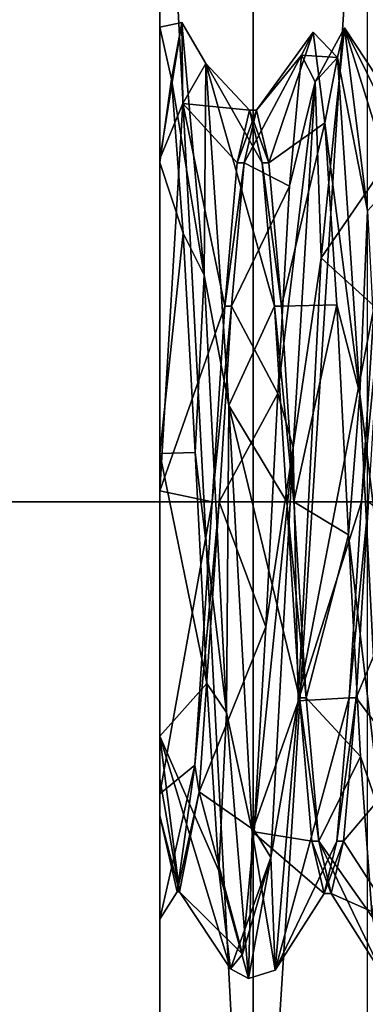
# Model space of a CAD drawing. Header units: millimetres. Extents: x -98 to 58, y -78 to 78.
# Tile 64 of 106: x 3.75 to 5.6, y -2.69 to 2.59. Entities that reach past the tile are written whole.
import ezdxf

# ---------------------------------------------------------------- set-up
doc = ezdxf.new("R2010")
doc.units = ezdxf.units.MM
doc.header["$LTSCALE"] = 52.148148
for name, color, linetype in [('1154', 7, 'CONTINUOUS'), ('1159', 7, 'CONTINUOUS'), ('774', 7, 'CONTINUOUS'), ('777', 7, 'CONTINUOUS'), ('778', 7, 'CONTINUOUS'), ('793', 7, 'CONTINUOUS'), ('796', 7, 'CONTINUOUS'), ('800', 7, 'CONTINUOUS'), ('801', 7, 'CONTINUOUS'), ('802', 7, 'CONTINUOUS'), ('804', 7, 'CONTINUOUS'), ('809', 7, 'CONTINUOUS')]:
    doc.layers.add(name, color=color, linetype=linetype)

msp = doc.modelspace()

# ---------------------------------------------------------------- linework, layer by layer
at = {"layer": '1154', "linetype": 'CONTINUOUS'}
for points in [[(5.5816, 0, 73.4), (5.6184, 0, 73.4), (5.685, 1.05, 73.6814), (5.5816, 0, 73.4)], [(5.5816, 0, 73.4), (5.685, 1.05, 73.6814), (5.6483, 1.05, 73.6813), (5.5816, 0, 73.4)]]:
    msp.add_3dface(points, dxfattribs=at)
at = {"layer": '1159', "linetype": 'CONTINUOUS'}
for points in [[(4.8184, 0, 73.4), (4.7816, 0, 73.4), (4.6878, -1.4116, 73.9452), (4.8184, 0, 73.4)], [(4.7122, -1.5546, 74.0882), (4.8184, 0, 73.4), (4.6878, -1.4116, 73.9452), (4.7122, -1.5546, 74.0882)], [(4.5, -1.4849, 76.9849), (4.5, -1.2559, 77.183), (4.6061, -2.0903, 75.7017), (4.5, -1.4849, 76.9849)], [(4.7122, -1.5546, 74.0882), (4.6878, -1.4116, 73.9452), (4.5939, -2.0903, 75.2983), (4.7122, -1.5546, 74.0882)], [(4.5, -1.683, 76.7559), (4.5, -1.4849, 76.9849), (4.6061, -2.0903, 75.7017), (4.5, -1.683, 76.7559)], [(4.6061, -2.0903, 75.7017), (4.7122, -1.5546, 74.0882), (4.5939, -2.0903, 75.2983), (4.6061, -2.0903, 75.7017)], [(4.5, -1.683, 76.7559), (4.6061, -2.0903, 75.7017), (4.5939, -2.0903, 75.2983), (4.5, -1.683, 76.7559)]]:
    msp.add_3dface(points, dxfattribs=at)
at = {"layer": '774', "linetype": 'CONTINUOUS'}
for points in [[(5, 5, 70.5), (5.6119, 4.6104, 70.5), (5, -5, 70.5), (5, 5, 70.5)], [(5.6119, 4.6104, 70.5), (5.6119, -4.6104, 70.5), (5, -5, 70.5), (5.6119, 4.6104, 70.5)]]:
    msp.add_3dface(points, dxfattribs=at)
at = {"layer": '777', "linetype": 'CONTINUOUS'}
for points in [[(-4.5, 4.5, 83.5), (4.5, 4.5, 83.5), (4.5, -4.5, 83.5), (-4.5, 4.5, 83.5)], [(-4.5, -4.5, 83.5), (-4.5, 4.5, 83.5), (4.5, -4.5, 83.5), (-4.5, -4.5, 83.5)]]:
    msp.add_3dface(points, dxfattribs=at)
at = {"layer": '778', "linetype": 'CONTINUOUS'}
for points in [[(4.5, -4.5, 83.5), (4.5, 4.5, 83.5), (4.5, 1.8196, 77.0651), (4.5, -4.5, 83.5)], [(4.5, 4.5, 83.5), (4.5, 4.5, 71), (4.5, 2.5461, 75.4398), (4.5, 4.5, 83.5)], [(4.5, 4.5, 83.5), (4.5, 2.5461, 75.4398), (4.5, 1.8196, 77.0651), (4.5, 4.5, 83.5)], [(4.5, 4.5, 71), (4.5, -4.5, 71), (4.5, 0.0602, 72.9539), (4.5, 4.5, 71)], [(4.5, 2.5461, 75.4398), (4.5, 4.5, 71), (4.5, 1.8385, 73.6615), (4.5, 2.5461, 75.4398)], [(4.5, 1.8385, 73.6615), (4.5, 4.5, 71), (4.5, 0.0602, 72.9539), (4.5, 1.8385, 73.6615)], [(4.5, 0.2597, 77.7362), (4.5, -4.5, 83.5), (4.5, 1.8196, 77.0651), (4.5, 0.2597, 77.7362)], [(4.5, -1.2559, 77.183), (4.5, -4.5, 83.5), (4.5, 0.2597, 77.7362), (4.5, -1.2559, 77.183)], [(4.5, 0.0602, 72.9539), (4.5, -4.5, 71), (4.5, -1.5651, 73.6804), (4.5, 0.0602, 72.9539)], [(4.5, -1.4849, 76.9849), (4.5, -4.5, 83.5), (4.5, -1.2559, 77.183), (4.5, -1.4849, 76.9849)], [(4.5, -1.683, 76.7559), (4.5, -4.5, 83.5), (4.5, -1.4849, 76.9849), (4.5, -1.683, 76.7559)], [(4.5, -1.5651, 73.6804), (4.5, -4.5, 71), (4.5, -2.2362, 75.2403), (4.5, -1.5651, 73.6804)], [(4.5, -2.2362, 75.2403), (4.5, -4.5, 83.5), (4.5, -1.683, 76.7559), (4.5, -2.2362, 75.2403)], [(4.5, -4.5, 71), (4.5, -4.5, 83.5), (4.5, -2.2362, 75.2403), (4.5, -4.5, 71)]]:
    msp.add_3dface(points, dxfattribs=at)
at = {"layer": '793', "linetype": 'CONTINUOUS'}
for points in [[(4.9816, 2.1, 75.5), (4.915, 1.8186, 74.45), (5.0184, 2.1, 75.5), (4.9816, 2.1, 75.5)], [(5.0184, 2.1, 75.5), (4.915, 1.8186, 74.45), (4.9517, 1.8186, 74.45), (5.0184, 2.1, 75.5)], [(5.0483, 1.8186, 76.55), (4.9816, 2.1, 75.5), (5.085, 1.8187, 76.55), (5.0483, 1.8186, 76.55)], [(5.085, 1.8187, 76.55), (4.9816, 2.1, 75.5), (5.0184, 2.1, 75.5), (5.085, 1.8187, 76.55)], [(4.915, 1.8186, 74.45), (4.8483, 1.05, 73.6814), (4.9517, 1.8186, 74.45), (4.915, 1.8186, 74.45)], [(4.9517, 1.8186, 74.45), (4.8483, 1.05, 73.6814), (4.885, 1.05, 73.6813), (4.9517, 1.8186, 74.45)], [(5.1517, 1.05, 77.3186), (5.0483, 1.8186, 76.55), (5.085, 1.8187, 76.55), (5.1517, 1.05, 77.3186)], [(5.115, 1.05, 77.3187), (5.0483, 1.8186, 76.55), (5.1517, 1.05, 77.3186), (5.115, 1.05, 77.3187)], [(4.7816, 0, 73.4), (4.8184, 0, 73.4), (4.885, 1.05, 73.6813), (4.7816, 0, 73.4)], [(4.8483, 1.05, 73.6814), (4.7816, 0, 73.4), (4.885, 1.05, 73.6813), (4.8483, 1.05, 73.6814)], [(5.1816, 0, 77.6), (5.115, 1.05, 77.3187), (5.2184, 0, 77.6), (5.1816, 0, 77.6)], [(5.2184, 0, 77.6), (5.115, 1.05, 77.3187), (5.1517, 1.05, 77.3186), (5.2184, 0, 77.6)]]:
    msp.add_3dface(points, dxfattribs=at)
at = {"layer": '796', "linetype": 'CONTINUOUS'}
for points in [[(5.1816, 0, 77.6), (5.2184, 0, 77.6), (5.285, -1.05, 77.3187), (5.1816, 0, 77.6)], [(5.2483, -1.05, 77.3186), (5.1816, 0, 77.6), (5.285, -1.05, 77.3187), (5.2483, -1.05, 77.3186)], [(5.5816, 0, 73.4), (5.515, -1.05, 73.6813), (5.6184, 0, 73.4), (5.5816, 0, 73.4)], [(5.6184, 0, 73.4), (5.515, -1.05, 73.6813), (5.5517, -1.05, 73.6814), (5.6184, 0, 73.4)], [(5.315, -1.8187, 76.55), (5.2483, -1.05, 77.3186), (5.3517, -1.8186, 76.5501), (5.315, -1.8187, 76.55)], [(5.3517, -1.8186, 76.5501), (5.2483, -1.05, 77.3186), (5.285, -1.05, 77.3187), (5.3517, -1.8186, 76.5501)], [(5.515, -1.05, 73.6813), (5.4483, -1.8186, 74.45), (5.5517, -1.05, 73.6814), (5.515, -1.05, 73.6813)], [(5.5517, -1.05, 73.6814), (5.4483, -1.8186, 74.45), (5.485, -1.8187, 74.45), (5.5517, -1.05, 73.6814)], [(5.4184, -2.1, 75.5001), (5.315, -1.8187, 76.55), (5.3517, -1.8186, 76.5501), (5.4184, -2.1, 75.5001)], [(5.3816, -2.1, 75.5), (5.315, -1.8187, 76.55), (5.4184, -2.1, 75.5001), (5.3816, -2.1, 75.5)], [(5.4483, -1.8186, 74.45), (5.3816, -2.1, 75.5), (5.485, -1.8187, 74.45), (5.4483, -1.8186, 74.45)], [(5.485, -1.8187, 74.45), (5.3816, -2.1, 75.5), (5.4184, -2.1, 75.5001), (5.485, -1.8187, 74.45)]]:
    msp.add_3dface(points, dxfattribs=at)
at = {"layer": '800', "linetype": 'CONTINUOUS'}
for points in [[(4.5, 1.8196, 77.0651), (4.5, 2.5461, 75.4398), (4.5632, 2.2671, 76.6603), (4.5, 1.8196, 77.0651)], [(5.085, 1.8187, 76.55), (5.0184, 2.1, 75.5), (5.3221, 2.5183, 75.8801), (5.085, 1.8187, 76.55)], [(5.3221, 2.5183, 75.8801), (5.0184, 2.1, 75.5), (5.2588, 2.3951, 74.6342), (5.3221, 2.5183, 75.8801)], [(5.3853, 2.0329, 77.0341), (5.085, 1.8187, 76.55), (5.3221, 2.5183, 75.8801), (5.3853, 2.0329, 77.0341)], [(5.0184, 2.1, 75.5), (4.9517, 1.8186, 74.45), (5.2588, 2.3951, 74.6342), (5.0184, 2.1, 75.5)], [(5.2588, 2.3951, 74.6342), (4.9517, 1.8186, 74.45), (5.1956, 1.6932, 73.5976), (5.2588, 2.3951, 74.6342)], [(4.6265, 1.4404, 77.6004), (4.5, 1.8196, 77.0651), (4.5632, 2.2671, 76.6603), (4.6265, 1.4404, 77.6004)], [(5.1517, 1.05, 77.3186), (5.085, 1.8187, 76.55), (5.3853, 2.0329, 77.0341), (5.1517, 1.05, 77.3186)], [(5.4486, 1.0563, 77.8174), (5.1517, 1.05, 77.3186), (5.3853, 2.0329, 77.0341), (5.4486, 1.0563, 77.8174)], [(4.5, 0.2597, 77.7362), (4.5, 1.8196, 77.0651), (4.6265, 1.4404, 77.6004), (4.5, 0.2597, 77.7362)], [(4.9517, 1.8186, 74.45), (4.885, 1.05, 73.6813), (5.1956, 1.6932, 73.5976), (4.9517, 1.8186, 74.45)], [(5.1956, 1.6932, 73.5976), (4.885, 1.05, 73.6813), (5.1324, 0.5821, 73.0206), (5.1956, 1.6932, 73.5976)], [(4.6897, 0.2655, 78.0329), (4.5, 0.2597, 77.7362), (4.6265, 1.4404, 77.6004), (4.6897, 0.2655, 78.0329)], [(5.2184, 0, 77.6), (5.1517, 1.05, 77.3186), (5.4486, 1.0563, 77.8174), (5.2184, 0, 77.6)], [(5.5118, -0.1756, 78.0407), (5.2184, 0, 77.6), (5.4486, 1.0563, 77.8174), (5.5118, -0.1756, 78.0407)], [(4.885, 1.05, 73.6813), (4.8184, 0, 73.4), (5.1324, 0.5821, 73.0206), (4.885, 1.05, 73.6813)], [(5.1324, 0.5821, 73.0206), (4.8184, 0, 73.4), (5.0691, -0.6696, 73.0428), (5.1324, 0.5821, 73.0206)], [(4.7529, -0.9735, 77.8534), (4.5, 0.2597, 77.7362), (4.6897, 0.2655, 78.0329), (4.7529, -0.9735, 77.8534)], [(4.5, -1.2559, 77.183), (4.5, 0.2597, 77.7362), (4.7529, -0.9735, 77.8534), (4.5, -1.2559, 77.183)], [(4.8184, 0, 73.4), (4.7122, -1.5546, 74.0882), (5.0691, -0.6696, 73.0428), (4.8184, 0, 73.4)], [(5.285, -1.05, 77.3187), (5.2184, 0, 77.6), (5.5118, -0.1756, 78.0407), (5.285, -1.05, 77.3187)], [(5.6184, 0, 73.4), (5.5517, -1.05, 73.6814), (5.8912, -0.2356, 72.9641), (5.6184, 0, 73.4)], [(5.575, -1.365, 77.6501), (5.285, -1.05, 77.3187), (5.5118, -0.1756, 78.0407), (5.575, -1.365, 77.6501)], [(5.8912, -0.2356, 72.9641), (5.5517, -1.05, 73.6814), (5.828, -1.4154, 73.3828), (5.8912, -0.2356, 72.9641)], [(5.0691, -0.6696, 73.0428), (4.7122, -1.5546, 74.0882), (5.0059, -1.7596, 73.6588), (5.0691, -0.6696, 73.0428)], [(4.8162, -1.9772, 77.1052), (4.5, -1.2559, 77.183), (4.7529, -0.9735, 77.8534), (4.8162, -1.9772, 77.1052)], [(5.3517, -1.8186, 76.5501), (5.285, -1.05, 77.3187), (5.575, -1.365, 77.6501), (5.3517, -1.8186, 76.5501)], [(5.5517, -1.05, 73.6814), (5.485, -1.8187, 74.45), (5.828, -1.4154, 73.3828), (5.5517, -1.05, 73.6814)], [(4.6061, -2.0903, 75.7017), (4.5, -1.2559, 77.183), (4.8794, -2.5032, 75.9691), (4.6061, -2.0903, 75.7017)], [(4.8794, -2.5032, 75.9691), (4.5, -1.2559, 77.183), (4.8162, -1.9772, 77.1052), (4.8794, -2.5032, 75.9691)], [(5.6383, -2.2246, 76.7399), (5.3517, -1.8186, 76.5501), (5.575, -1.365, 77.6501), (5.6383, -2.2246, 76.7399)], [(5.828, -1.4154, 73.3828), (5.485, -1.8187, 74.45), (5.7647, -2.2533, 74.313), (5.828, -1.4154, 73.3828)], [(4.7122, -1.5546, 74.0882), (4.6061, -2.0903, 75.7017), (4.9427, -2.4243, 74.7197), (4.7122, -1.5546, 74.0882)], [(5.0059, -1.7596, 73.6588), (4.7122, -1.5546, 74.0882), (4.9427, -2.4243, 74.7197), (5.0059, -1.7596, 73.6588)], [(5.4184, -2.1, 75.5001), (5.3517, -1.8186, 76.5501), (5.7015, -2.5466, 75.5301), (5.4184, -2.1, 75.5001)], [(5.7015, -2.5466, 75.5301), (5.3517, -1.8186, 76.5501), (5.6383, -2.2246, 76.7399), (5.7015, -2.5466, 75.5301)], [(5.485, -1.8187, 74.45), (5.4184, -2.1, 75.5001), (5.7647, -2.2533, 74.313), (5.485, -1.8187, 74.45)], [(4.9427, -2.4243, 74.7197), (4.6061, -2.0903, 75.7017), (4.8794, -2.5032, 75.9691), (4.9427, -2.4243, 74.7197)], [(5.7647, -2.2533, 74.313), (5.4184, -2.1, 75.5001), (5.7015, -2.5466, 75.5301), (5.7647, -2.2533, 74.313)]]:
    msp.add_3dface(points, dxfattribs=at)
at = {"layer": '801', "linetype": 'CONTINUOUS'}
for points in [[(4.5, 2.5461, 75.4398), (4.5, 1.8385, 73.6615), (4.619, 2.571, 75.8875), (4.5, 2.5461, 75.4398)], [(4.5632, 2.2671, 76.6603), (4.5, 2.5461, 75.4398), (4.619, 2.571, 75.8875), (4.5632, 2.2671, 76.6603)], [(4.619, 2.571, 75.8875), (4.5, 1.8385, 73.6615), (4.6237, 2.136, 74.1131), (4.619, 2.571, 75.8875)], [(4.5632, 2.2671, 76.6603), (4.619, 2.571, 75.8875), (4.7381, 1.2149, 77.7987), (4.5632, 2.2671, 76.6603)], [(4.7381, 1.2149, 77.7987), (4.619, 2.571, 75.8875), (4.7473, 2.3503, 76.4809), (4.7381, 1.2149, 77.7987)], [(4.7473, 2.3503, 76.4809), (4.619, 2.571, 75.8875), (4.6237, 2.136, 74.1131), (4.7473, 2.3503, 76.4809)], [(5.4524, 2.3831, 76.5397), (5.3333, 2.2517, 74.2), (5.4893, 2.5422, 75.3469), (5.4524, 2.3831, 76.5397)], [(5.4893, 2.5422, 75.3469), (5.3333, 2.2517, 74.2), (5.3657, 1.308, 73.3148), (5.4893, 2.5422, 75.3469)], [(5.613, 1.5609, 77.5124), (5.4524, 2.3831, 76.5397), (5.4893, 2.5422, 75.3469), (5.613, 1.5609, 77.5124)], [(5.3221, 2.5183, 75.8801), (5.2588, 2.3951, 74.6342), (5.4524, 2.3831, 76.5397), (5.3221, 2.5183, 75.8801)], [(5.3853, 2.0329, 77.0341), (5.3221, 2.5183, 75.8801), (5.4524, 2.3831, 76.5397), (5.3853, 2.0329, 77.0341)], [(5.2588, 2.3951, 74.6342), (5.1956, 1.6932, 73.5976), (5.3333, 2.2517, 74.2), (5.2588, 2.3951, 74.6342)], [(5.2588, 2.3951, 74.6342), (5.3333, 2.2517, 74.2), (5.4524, 2.3831, 76.5397), (5.2588, 2.3951, 74.6342)], [(5.3853, 2.0329, 77.0341), (5.4524, 2.3831, 76.5397), (5.5714, 0.5786, 78.0348), (5.3853, 2.0329, 77.0341)], [(5.5714, 0.5786, 78.0348), (5.4524, 2.3831, 76.5397), (5.613, 1.5609, 77.5124), (5.5714, 0.5786, 78.0348)], [(4.871, 0.5163, 77.9939), (4.7381, 1.2149, 77.7987), (4.7473, 2.3503, 76.4809), (4.871, 0.5163, 77.9939)], [(4.6265, 1.4404, 77.6004), (4.5632, 2.2671, 76.6603), (4.7381, 1.2149, 77.7987), (4.6265, 1.4404, 77.6004)], [(5.1956, 1.6932, 73.5976), (5.1324, 0.5821, 73.0206), (5.3333, 2.2517, 74.2), (5.1956, 1.6932, 73.5976)], [(5.1324, 0.5821, 73.0206), (5.2143, 0.2911, 72.9163), (5.3333, 2.2517, 74.2), (5.1324, 0.5821, 73.0206)], [(5.3333, 2.2517, 74.2), (5.2143, 0.2911, 72.9163), (5.3657, 1.308, 73.3148), (5.3333, 2.2517, 74.2)], [(4.5, 1.8385, 73.6615), (4.5, 0.0602, 72.9539), (4.6237, 2.136, 74.1131), (4.5, 1.8385, 73.6615)], [(5.4486, 1.0563, 77.8174), (5.3853, 2.0329, 77.0341), (5.5714, 0.5786, 78.0348), (5.4486, 1.0563, 77.8174)], [(5.7367, -0.7808, 77.9242), (5.5714, 0.5786, 78.0348), (5.613, 1.5609, 77.5124), (5.7367, -0.7808, 77.9242)], [(4.6897, 0.2655, 78.0329), (4.6265, 1.4404, 77.6004), (4.7381, 1.2149, 77.7987), (4.6897, 0.2655, 78.0329)], [(5.3657, 1.308, 73.3148), (5.2143, 0.2911, 72.9163), (5.242, -1.0661, 73.1871), (5.3657, 1.308, 73.3148)], [(4.6897, 0.2655, 78.0329), (4.7381, 1.2149, 77.7987), (4.8571, -1.1281, 77.8425), (4.6897, 0.2655, 78.0329)], [(4.8571, -1.1281, 77.8425), (4.7381, 1.2149, 77.7987), (4.871, 0.5163, 77.9939), (4.8571, -1.1281, 77.8425)], [(5.5118, -0.1756, 78.0407), (5.4486, 1.0563, 77.8174), (5.5714, 0.5786, 78.0348), (5.5118, -0.1756, 78.0407)], [(5.1324, 0.5821, 73.0206), (5.0691, -0.6696, 73.0428), (5.2143, 0.2911, 72.9163), (5.1324, 0.5821, 73.0206)], [(5.5118, -0.1756, 78.0407), (5.5714, 0.5786, 78.0348), (5.6905, -1.6959, 77.4707), (5.5118, -0.1756, 78.0407)], [(5.6905, -1.6959, 77.4707), (5.5714, 0.5786, 78.0348), (5.7367, -0.7808, 77.9242), (5.6905, -1.6959, 77.4707)], [(4.9947, -1.7677, 77.3334), (4.8571, -1.1281, 77.8425), (4.871, 0.5163, 77.9939), (4.9947, -1.7677, 77.3334)], [(4.7529, -0.9735, 77.8534), (4.6897, 0.2655, 78.0329), (4.8571, -1.1281, 77.8425), (4.7529, -0.9735, 77.8534)], [(5.0691, -0.6696, 73.0428), (5.0059, -1.7596, 73.6588), (5.2143, 0.2911, 72.9163), (5.0691, -0.6696, 73.0428)], [(5.0059, -1.7596, 73.6588), (5.0952, -1.9059, 73.7316), (5.2143, 0.2911, 72.9163), (5.0059, -1.7596, 73.6588)], [(5.2143, 0.2911, 72.9163), (5.0952, -1.9059, 73.7316), (5.242, -1.0661, 73.1871), (5.2143, 0.2911, 72.9163)], [(5.575, -1.365, 77.6501), (5.5118, -0.1756, 78.0407), (5.6905, -1.6959, 77.4707), (5.575, -1.365, 77.6501)], [(4.8162, -1.9772, 77.1052), (4.7529, -0.9735, 77.8534), (4.8571, -1.1281, 77.8425), (4.8162, -1.9772, 77.1052)], [(5.242, -1.0661, 73.1871), (5.0952, -1.9059, 73.7316), (5.1183, -2.5111, 75.0751), (5.242, -1.0661, 73.1871)], [(4.8162, -1.9772, 77.1052), (4.8571, -1.1281, 77.8425), (4.9762, -2.5547, 75.9834), (4.8162, -1.9772, 77.1052)], [(4.9762, -2.5547, 75.9834), (4.8571, -1.1281, 77.8425), (4.9947, -1.7677, 77.3334), (4.9762, -2.5547, 75.9834)], [(5.6383, -2.2246, 76.7399), (5.575, -1.365, 77.6501), (5.6905, -1.6959, 77.4707), (5.6383, -2.2246, 76.7399)], [(5.0059, -1.7596, 73.6588), (4.9427, -2.4243, 74.7197), (5.0952, -1.9059, 73.7316), (5.0059, -1.7596, 73.6588)], [(5.1183, -2.5111, 75.0751), (4.9762, -2.5547, 75.9834), (4.9947, -1.7677, 77.3334), (5.1183, -2.5111, 75.0751)], [(4.9427, -2.4243, 74.7197), (4.8794, -2.5032, 75.9691), (5.0952, -1.9059, 73.7316), (4.9427, -2.4243, 74.7197)], [(4.8794, -2.5032, 75.9691), (4.9762, -2.5547, 75.9834), (5.0952, -1.9059, 73.7316), (4.8794, -2.5032, 75.9691)], [(5.0952, -1.9059, 73.7316), (4.9762, -2.5547, 75.9834), (5.1183, -2.5111, 75.0751), (5.0952, -1.9059, 73.7316)], [(4.8794, -2.5032, 75.9691), (4.8162, -1.9772, 77.1052), (4.9762, -2.5547, 75.9834), (4.8794, -2.5032, 75.9691)]]:
    msp.add_3dface(points, dxfattribs=at)
at = {"layer": '802', "linetype": 'CONTINUOUS'}
for points in [[(5.4893, 2.5422, 75.3469), (5.3657, 1.308, 73.3148), (5.715, 1.8186, 74.45), (5.4893, 2.5422, 75.3469)], [(5.613, 1.5609, 77.5124), (5.4893, 2.5422, 75.3469), (5.8483, 1.8187, 76.55), (5.613, 1.5609, 77.5124)], [(5.8483, 1.8187, 76.55), (5.4893, 2.5422, 75.3469), (5.7816, 2.1, 75.5), (5.8483, 1.8187, 76.55)], [(5.7816, 2.1, 75.5), (5.4893, 2.5422, 75.3469), (5.715, 1.8186, 74.45), (5.7816, 2.1, 75.5)], [(4.9816, 2.1, 75.5), (4.7473, 2.3503, 76.4809), (4.6237, 2.136, 74.1131), (4.9816, 2.1, 75.5)], [(4.9816, 2.1, 75.5), (5.0483, 1.8186, 76.55), (4.7473, 2.3503, 76.4809), (4.9816, 2.1, 75.5)], [(5.0483, 1.8186, 76.55), (5.115, 1.05, 77.3187), (4.7473, 2.3503, 76.4809), (5.0483, 1.8186, 76.55)], [(5.115, 1.05, 77.3187), (4.871, 0.5163, 77.9939), (4.7473, 2.3503, 76.4809), (5.115, 1.05, 77.3187)], [(4.5, 0.0602, 72.9539), (4.8483, 1.05, 73.6814), (4.6237, 2.136, 74.1131), (4.5, 0.0602, 72.9539)], [(4.8483, 1.05, 73.6814), (4.915, 1.8186, 74.45), (4.6237, 2.136, 74.1131), (4.8483, 1.05, 73.6814)], [(4.915, 1.8186, 74.45), (4.9816, 2.1, 75.5), (4.6237, 2.136, 74.1131), (4.915, 1.8186, 74.45)], [(5.715, 1.8186, 74.45), (5.3657, 1.308, 73.3148), (5.6483, 1.05, 73.6813), (5.715, 1.8186, 74.45)], [(5.3657, 1.308, 73.3148), (5.242, -1.0661, 73.1871), (5.6483, 1.05, 73.6813), (5.3657, 1.308, 73.3148)], [(4.5, 0.0602, 72.9539), (4.7816, 0, 73.4), (4.8483, 1.05, 73.6814), (4.5, 0.0602, 72.9539)], [(5.115, 1.05, 77.3187), (5.1816, 0, 77.6), (4.871, 0.5163, 77.9939), (5.115, 1.05, 77.3187)], [(5.242, -1.0661, 73.1871), (5.5816, 0, 73.4), (5.6483, 1.05, 73.6813), (5.242, -1.0661, 73.1871)], [(5.1816, 0, 77.6), (5.2483, -1.05, 77.3186), (4.871, 0.5163, 77.9939), (5.1816, 0, 77.6)], [(5.2483, -1.05, 77.3186), (4.9947, -1.7677, 77.3334), (4.871, 0.5163, 77.9939), (5.2483, -1.05, 77.3186)], [(4.5, 0.0602, 72.9539), (4.5, -1.5651, 73.6804), (4.7816, 0, 73.4), (4.5, 0.0602, 72.9539)], [(4.7816, 0, 73.4), (4.5, -1.5651, 73.6804), (4.6878, -1.4116, 73.9452), (4.7816, 0, 73.4)], [(5.515, -1.05, 73.6813), (5.5816, 0, 73.4), (5.242, -1.0661, 73.1871), (5.515, -1.05, 73.6813)], [(5.2483, -1.05, 77.3186), (5.315, -1.8187, 76.55), (4.9947, -1.7677, 77.3334), (5.2483, -1.05, 77.3186)], [(5.4483, -1.8186, 74.45), (5.515, -1.05, 73.6813), (5.1183, -2.5111, 75.0751), (5.4483, -1.8186, 74.45)], [(5.515, -1.05, 73.6813), (5.242, -1.0661, 73.1871), (5.1183, -2.5111, 75.0751), (5.515, -1.05, 73.6813)], [(4.5, -1.5651, 73.6804), (4.5, -2.2362, 75.2403), (4.6878, -1.4116, 73.9452), (4.5, -1.5651, 73.6804)], [(4.6878, -1.4116, 73.9452), (4.5, -2.2362, 75.2403), (4.5939, -2.0903, 75.2983), (4.6878, -1.4116, 73.9452)], [(4.5, -2.2362, 75.2403), (4.5, -1.683, 76.7559), (4.5939, -2.0903, 75.2983), (4.5, -2.2362, 75.2403)], [(5.315, -1.8187, 76.55), (5.3816, -2.1, 75.5), (4.9947, -1.7677, 77.3334), (5.315, -1.8187, 76.55)], [(5.3816, -2.1, 75.5), (5.1183, -2.5111, 75.0751), (4.9947, -1.7677, 77.3334), (5.3816, -2.1, 75.5)], [(5.3816, -2.1, 75.5), (5.4483, -1.8186, 74.45), (5.1183, -2.5111, 75.0751), (5.3816, -2.1, 75.5)]]:
    msp.add_3dface(points, dxfattribs=at)
at = {"layer": '804', "linetype": 'CONTINUOUS'}
for points in [[(5, 5, 70.5), (5, -5, 70.5), (4.5, 4.5, 71), (5, 5, 70.5)], [(5, -5, 70.5), (4.5, -4.5, 71), (4.5, 4.5, 71), (5, -5, 70.5)]]:
    msp.add_3dface(points, dxfattribs=at)
at = {"layer": '809', "linetype": 'CONTINUOUS'}
for points in [[(22.1294, 0, 80.5704), (19.1535, 11.0699, 81.1063), (-84.3706, -0.002, 109.107), (22.1294, 0, 80.5704)], [(-84.3706, -0.002, 109.107), (19.1535, 11.0699, 81.1063), (-83.6945, 6.8644, 108.5647), (-84.3706, -0.002, 109.107)], [(19.1523, -11.0719, 81.1065), (22.1294, 0, 80.5704), (-84.3706, -0.002, 109.107), (19.1523, -11.0719, 81.1065)], [(-65.4982, -13.8112, 102.959), (19.1523, -11.0719, 81.1065), (-84.3706, -0.002, 109.107), (-65.4982, -13.8112, 102.959)]]:
    msp.add_3dface(points, dxfattribs=at)

doc.saveas('drawing.dxf')
